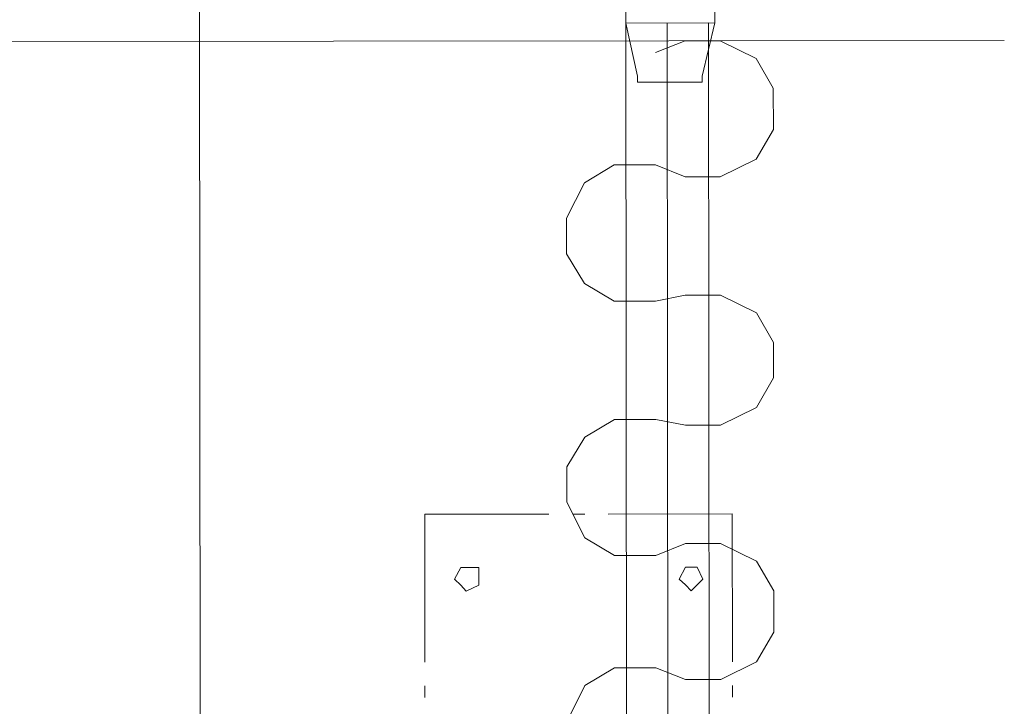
# Model space of a CAD drawing. Header units: inches. Extents: x -5850 to 5646, y 8947 to 13007.
# Tile 204 of 256: x -4445 to -4374, y 11449 to 11498. Entities that reach past the tile are written whole.
import ezdxf

# ---------------------------------------------------------------- set-up
doc = ezdxf.new("R2010")
doc.units = ezdxf.units.IN
doc.header["$MEASUREMENT"] = 0
doc.layers.add('at_Entity', color=7, linetype='Continuous')

msp = doc.modelspace()

# ---------------------------------------------------------------- linework, layer by layer
at = {"layer": 'at_Entity', "color": 7, "lineweight": 20}
for p, q in [((-4430.668, 10205.546), (-4431.996, 11691.973)), ((-4401.375, 11498.12), (-4401.384, 11507.41)), ((-4395.018, 11498.125), (-4395.026, 11507.416)), ((-4401.375, 11498.12), (-4395.018, 11498.125)), ((-4400.535, 11494.317), (-4401.375, 11498.12)), ((-4395.907, 11494.321), (-4395.018, 11498.125)), ((-4374.328, 11496.872), (-4515.021, 11496.747)), ((-4400.535, 11494.317), (-4400.535, 11493.894)), ((-4395.907, 11493.898), (-4395.907, 11494.321)), ((-4400.535, 11493.894), (-4400.089, 11493.894)), ((-4400.089, 11493.894), (-4396.297, 11493.897)), ((-4396.297, 11493.897), (-4395.907, 11493.898)), ((-4415.731, 11463.042), (-4406.865, 11463.05)), ((-4415.722, 11452.486), (-4415.731, 11463.042)), ((-4405.136, 11463.052), (-4404.299, 11463.053)), ((-4402.626, 11463.054), (-4393.76, 11463.062)), ((-4393.76, 11463.062), (-4393.751, 11452.506)), ((-4413.163, 11459.247), (-4413.608, 11458.399)), ((-4412.772, 11459.247), (-4413.163, 11459.247)), ((-4411.88, 11459.248), (-4412.772, 11459.247)), ((-4411.879, 11457.977), (-4411.88, 11459.248)), ((-4397.102, 11459.261), (-4397.548, 11458.413)), ((-4396.712, 11459.262), (-4397.102, 11459.261)), ((-4396.266, 11459.262), (-4396.712, 11459.262)), ((-4395.875, 11458.415), (-4396.266, 11459.262)), ((-4413.608, 11458.399), (-4413.161, 11457.976)), ((-4397.548, 11458.413), (-4397.101, 11457.99)), ((-4396.265, 11457.991), (-4395.875, 11458.415)), ((-4413.161, 11457.976), (-4412.771, 11457.558)), ((-4412.771, 11457.558), (-4411.879, 11457.977)), ((-4397.101, 11457.99), (-4396.711, 11457.572)), ((-4396.711, 11457.572), (-4396.265, 11457.991)), ((-4415.719, 11449.949), (-4415.72, 11450.797)), ((-4393.749, 11450.816), (-4393.748, 11449.969))]:
    msp.add_line(p, q, dxfattribs=at)
at = {"layer": 'at_Entity', "color": 1, "lineweight": 20}
for p, q in [((-4401.375, 11498.12), (-4395.464, 11498.125)), ((-4400.395, 10400.302), (-4401.375, 11498.12)), ((-4397.444, 10404.949), (-4398.42, 11498.122)), ((-4394.484, 10400.307), (-4395.464, 11498.125)), ((-4397.136, 11496.852), (-4399.254, 11496.008)), ((-4394.627, 11496.854), (-4397.136, 11496.852)), ((-4392.06, 11495.591), (-4394.627, 11496.854)), ((-4390.832, 11493.478), (-4392.06, 11495.591)), ((-4390.829, 11490.523), (-4390.832, 11493.478)), ((-4392.054, 11488.408), (-4390.829, 11490.523)), ((-4394.618, 11487.14), (-4392.054, 11488.408)), ((-4402.203, 11487.981), (-4404.321, 11486.708)), ((-4399.247, 11487.984), (-4402.203, 11487.981)), ((-4399.247, 11487.984), (-4397.127, 11487.138)), ((-4397.127, 11487.138), (-4394.618, 11487.14)), ((-4404.321, 11486.708), (-4405.601, 11484.175)), ((-4405.601, 11484.175), (-4405.599, 11481.638)), ((-4405.599, 11481.638), (-4404.314, 11479.525)), ((-4404.314, 11479.525), (-4402.194, 11478.261)), ((-4397.12, 11478.69), (-4399.238, 11478.264)), ((-4394.61, 11478.692), (-4397.12, 11478.69)), ((-4392.044, 11477.428), (-4394.61, 11478.692)), ((-4402.194, 11478.261), (-4399.238, 11478.264)), ((-4390.815, 11475.316), (-4392.044, 11477.428)), ((-4390.813, 11472.784), (-4390.815, 11475.316)), ((-4392.038, 11470.67), (-4390.813, 11472.784)), ((-4394.602, 11469.402), (-4392.038, 11470.67)), ((-4402.186, 11469.813), (-4404.304, 11468.545)), ((-4399.231, 11469.816), (-4402.186, 11469.813)), ((-4399.231, 11469.816), (-4397.112, 11469.399)), ((-4397.112, 11469.399), (-4394.602, 11469.402)), ((-4404.304, 11468.545), (-4405.585, 11466.431)), ((-4405.585, 11466.431), (-4405.583, 11463.899)), ((-4405.583, 11463.899), (-4404.298, 11461.363)), ((-4404.298, 11461.363), (-4402.178, 11460.099)), ((-4397.104, 11460.951), (-4399.222, 11460.102)), ((-4394.595, 11460.953), (-4397.104, 11460.951)), ((-4392.028, 11459.69), (-4394.595, 11460.953)), ((-4402.178, 11460.099), (-4399.222, 11460.102)), ((-4390.8, 11457.577), (-4392.028, 11459.69)), ((-4390.797, 11454.622), (-4390.8, 11457.577)), ((-4392.022, 11452.507), (-4390.797, 11454.622)), ((-4394.586, 11451.234), (-4392.022, 11452.507)), ((-4402.171, 11452.074), (-4404.288, 11450.807)), ((-4399.215, 11452.077), (-4402.171, 11452.074)), ((-4399.215, 11452.077), (-4397.095, 11451.231)), ((-4397.095, 11451.231), (-4394.586, 11451.234)), ((-4404.288, 11450.807), (-4405.569, 11448.268))]:
    msp.add_line(p, q, dxfattribs=at)
at = {"layer": 'at_Entity', "color": 3, "lineweight": 20}
msp.add_line((-4398.417, 11494.737), (-4398.418, 11496.427), dxfattribs=at)

doc.saveas('drawing.dxf')
